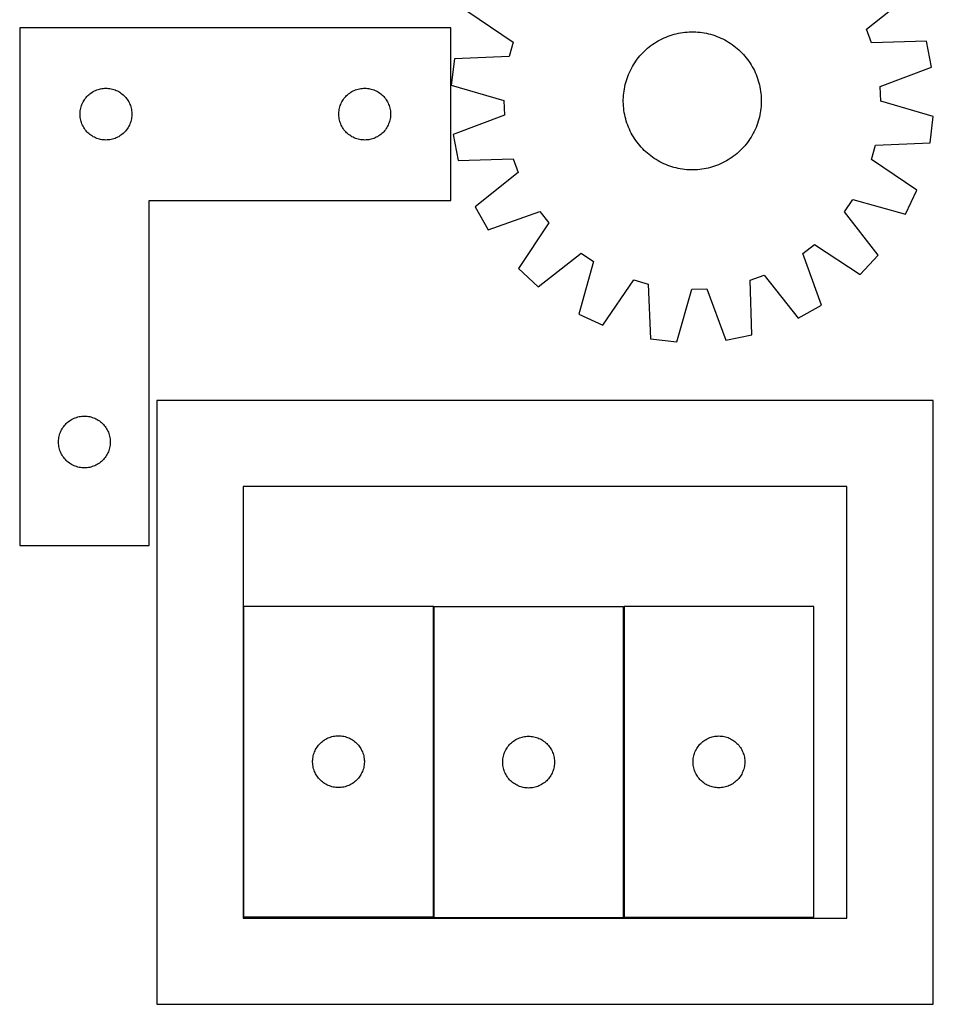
# Model space of a CAD drawing. Header units: millimetres. Extents: x 7 to 1493, y 7 to 2993.
# Tile 4 of 17: x 964 to 1493, y 7 to 578. Entities that reach past the tile are written whole.
import ezdxf

# ---------------------------------------------------------------- set-up
doc = ezdxf.new("R2010")
doc.units = ezdxf.units.MM
doc.layers.add('CUT', color=7, linetype='CONTINUOUS', true_color=0x000000)

msp = doc.modelspace()

# ---------------------------------------------------------------- linework, layer by layer
at = {"layer": 'CUT'}
for p, q in [((1454.745867, 572.196116), (1479.618706, 591.952548)), ((1223.707961, 582.372326), (1249.988307, 564.530853)), ((963.856037, 572.90188), (963.856037, 272.90188)), ((1213.856037, 572.90188), (963.856037, 572.90188)), ((1213.856037, 472.90188), (1213.856037, 572.90188)), ((1457.698694, 564.14626), (1454.745867, 572.196116)), ((1332.944262, 564.738205), (1334.027041, 565.375855)), ((1334.027041, 565.375855), (1335.129314, 565.97918)), ((1335.129314, 565.97918), (1336.249994, 566.547583)), ((1336.249994, 566.547583), (1337.387975, 567.080505)), ((1337.387975, 567.080505), (1338.542134, 567.577419)), ((1338.542134, 567.577419), (1339.711332, 568.037835)), ((1339.711332, 568.037835), (1340.894415, 568.461298)), ((1340.894415, 568.461298), (1342.090216, 568.847391)), ((1342.090216, 568.847391), (1343.297554, 569.195732)), ((1343.297554, 569.195732), (1344.515238, 569.505978)), ((1344.515238, 569.505978), (1345.742066, 569.777823)), ((1345.742066, 569.777823), (1346.976828, 570.010998)), ((1346.976828, 570.010998), (1348.218304, 570.205273)), ((1348.218304, 570.205273), (1349.465271, 570.360456)), ((1349.465271, 570.360456), (1350.716496, 570.476394)), ((1350.716496, 570.476394), (1351.970746, 570.552974)), ((1351.970746, 570.552974), (1353.226782, 570.590119)), ((1353.226782, 570.590119), (1354.483365, 570.587792)), ((1354.483365, 570.587792), (1355.739255, 570.545996)), ((1355.739255, 570.545996), (1356.993213, 570.464773)), ((1356.993213, 570.464773), (1358.244001, 570.344201)), ((1358.244001, 570.344201), (1359.490384, 570.184401)), ((1359.490384, 570.184401), (1360.731132, 569.98553)), ((1360.731132, 569.98553), (1361.965022, 569.747785)), ((1361.965022, 569.747785), (1363.190835, 569.471399)), ((1363.190835, 569.471399), (1364.407362, 569.156646)), ((1364.407362, 569.156646), (1365.613402, 568.803836)), ((1365.613402, 568.803836), (1366.807764, 568.413318)), ((1366.807764, 568.413318), (1367.989271, 567.985476)), ((1367.989271, 567.985476), (1369.156756, 567.520734)), ((1369.156756, 567.520734), (1370.309067, 567.019549)), ((1370.309067, 567.019549), (1371.445067, 566.482417)), ((1371.445067, 566.482417), (1372.563635, 565.909867)), ((1372.563635, 565.909867), (1373.663666, 565.302464)), ((1373.663666, 565.302464), (1374.744076, 564.660809)), ((1489.446895, 565.159405), (1457.698694, 564.14626)), ((1492.420619, 550.063462), (1489.446895, 565.159405)), ((1249.988307, 564.530853), (1247.645607, 556.282755)), ((1325.107559, 558.483609), (1325.997742, 559.370503)), ((1325.997742, 559.370503), (1326.915345, 560.228997)), ((1326.915345, 560.228997), (1327.85946, 561.058245)), ((1327.85946, 561.058245), (1328.829157, 561.857429)), ((1328.829157, 561.857429), (1329.823479, 562.625759)), ((1329.823479, 562.625759), (1330.841444, 563.362478)), ((1330.841444, 563.362478), (1331.882047, 564.066858)), ((1331.882047, 564.066858), (1332.944262, 564.738205)), ((1374.744076, 564.660809), (1375.803797, 563.985533)), ((1375.803797, 563.985533), (1376.841785, 563.277304)), ((1376.841785, 563.277304), (1377.857015, 562.536821)), ((1377.857015, 562.536821), (1378.848484, 561.764814)), ((1378.848484, 561.764814), (1379.815215, 560.962045)), ((1379.815215, 560.962045), (1380.756253, 560.129306)), ((1380.756253, 560.129306), (1381.670671, 559.26742)), ((1381.670671, 559.26742), (1382.557564, 558.377236)), ((1215.910518, 554.919353), (1214.073794, 539.643326)), ((1247.645607, 556.282755), (1215.910518, 554.919353)), ((1320.389445, 552.616736), (1321.097674, 553.654724)), ((1321.097674, 553.654724), (1321.838157, 554.669954)), ((1321.838157, 554.669954), (1322.610164, 555.661423)), ((1322.610164, 555.661423), (1323.412933, 556.628154)), ((1323.412933, 556.628154), (1324.245672, 557.569192)), ((1324.245672, 557.569192), (1325.107559, 558.483609)), ((1382.557564, 558.377236), (1383.416058, 557.459633)), ((1383.416058, 557.459633), (1384.245306, 556.515518)), ((1384.245306, 556.515518), (1385.04449, 555.545821)), ((1385.04449, 555.545821), (1385.81282, 554.551499)), ((1385.81282, 554.551499), (1386.549539, 553.533534)), ((1386.549539, 553.533534), (1387.253919, 552.492931)), ((1317.355429, 547.122006), (1317.892561, 548.258006)), ((1317.892561, 548.258006), (1318.465111, 549.376574)), ((1318.465111, 549.376574), (1319.072514, 550.476605)), ((1319.072514, 550.476605), (1319.714169, 551.557015)), ((1319.714169, 551.557015), (1320.389445, 552.616736)), ((1387.253919, 552.492931), (1387.925266, 551.430716)), ((1387.925266, 551.430716), (1388.562916, 550.347938)), ((1388.562916, 550.347938), (1389.166241, 549.245664)), ((1389.166241, 549.245664), (1389.734644, 548.124984)), ((1389.734644, 548.124984), (1390.267566, 546.987003)), ((1462.66007, 538.960107), (1492.420619, 550.063462)), ((1315.218332, 541.220301), (1315.571142, 542.426341)), ((1315.571142, 542.426341), (1315.96166, 543.620703)), ((1315.96166, 543.620703), (1316.389502, 544.80221)), ((1316.389502, 544.80221), (1316.854244, 545.969695)), ((1316.854244, 545.969695), (1317.355429, 547.122006)), ((1390.267566, 546.987003), (1390.76448, 545.832844)), ((1390.76448, 545.832844), (1391.224896, 544.663646)), ((1391.224896, 544.663646), (1391.648359, 543.480563)), ((1391.648359, 543.480563), (1392.034452, 542.284762)), ((1392.034452, 542.284762), (1392.382793, 541.077424)), ((1007.14963, 536.319186), (1007.849229, 536.646633)), ((1007.849229, 536.646633), (1008.564756, 536.937632)), ((1008.564756, 536.937632), (1009.294315, 537.191411)), ((1009.294315, 537.191411), (1010.035971, 537.407296)), ((1010.035971, 537.407296), (1010.787756, 537.584715)), ((1010.787756, 537.584715), (1011.547679, 537.723198)), ((1011.547679, 537.723198), (1012.313722, 537.822378)), ((1012.313722, 537.822378), (1013.083856, 537.881991)), ((1013.083856, 537.881991), (1013.856037, 537.90188)), ((1013.856037, 537.90188), (1014.628219, 537.881991)), ((1014.628219, 537.881991), (1015.398352, 537.822378)), ((1015.398352, 537.822378), (1016.164396, 537.723198)), ((1016.164396, 537.723198), (1016.924318, 537.584715)), ((1016.924318, 537.584715), (1017.676104, 537.407296)), ((1017.676104, 537.407296), (1018.41776, 537.191411)), ((1018.41776, 537.191411), (1019.147319, 536.937632)), ((1019.147319, 536.937632), (1019.862846, 536.646633)), ((1019.862846, 536.646633), (1020.562444, 536.319186)), ((1157.14963, 536.319186), (1157.849229, 536.646633)), ((1157.849229, 536.646633), (1158.564756, 536.937632)), ((1158.564756, 536.937632), (1159.294315, 537.191411)), ((1159.294315, 537.191411), (1160.035971, 537.407296)), ((1160.035971, 537.407296), (1160.787756, 537.584715)), ((1160.787756, 537.584715), (1161.547679, 537.723198)), ((1161.547679, 537.723198), (1162.313722, 537.822378)), ((1162.313722, 537.822378), (1163.083856, 537.881991)), ((1163.083856, 537.881991), (1163.856037, 537.90188)), ((1163.856037, 537.90188), (1164.628219, 537.881991)), ((1164.628219, 537.881991), (1165.398352, 537.822378)), ((1165.398352, 537.822378), (1166.164396, 537.723198)), ((1166.164396, 537.723198), (1166.924318, 537.584715)), ((1166.924318, 537.584715), (1167.676104, 537.407296)), ((1167.676104, 537.407296), (1168.41776, 537.191411)), ((1168.41776, 537.191411), (1169.147319, 536.937632)), ((1169.147319, 536.937632), (1169.862846, 536.646633)), ((1169.862846, 536.646633), (1170.562444, 536.319186)), ((1214.073794, 539.643326), (1244.581207, 530.796151)), ((1314.190577, 536.303323), (1314.389448, 537.544071)), ((1314.389448, 537.544071), (1314.627193, 538.777961)), ((1314.627193, 538.777961), (1314.903579, 540.003774)), ((1314.903579, 540.003774), (1315.218332, 541.220301)), ((1392.382793, 541.077424), (1392.693039, 539.85974)), ((1392.693039, 539.85974), (1392.964884, 538.632912)), ((1392.964884, 538.632912), (1393.198059, 537.39815)), ((1393.198059, 537.39815), (1393.392334, 536.156674)), ((1462.980832, 530.391766), (1462.66007, 538.960107)), ((1000.996318, 530.623772), (1001.410882, 531.275536)), ((1001.410882, 531.275536), (1001.858449, 531.905094)), ((1001.858449, 531.905094), (1002.337831, 532.510778)), ((1002.337831, 532.510778), (1002.847757, 533.09098)), ((1002.847757, 533.09098), (1003.386875, 533.644163)), ((1003.386875, 533.644163), (1003.953755, 534.168859)), ((1003.953755, 534.168859), (1004.546895, 534.663677)), ((1004.546895, 534.663677), (1005.164721, 535.127305)), ((1005.164721, 535.127305), (1005.805594, 535.558513)), ((1005.805594, 535.558513), (1006.467816, 535.956159)), ((1006.467816, 535.956159), (1007.14963, 536.319186)), ((1020.562444, 536.319186), (1021.244258, 535.956159)), ((1021.244258, 535.956159), (1021.90648, 535.558513)), ((1021.90648, 535.558513), (1022.547354, 535.127305)), ((1022.547354, 535.127305), (1023.16518, 534.663677)), ((1023.16518, 534.663677), (1023.758319, 534.168859)), ((1023.758319, 534.168859), (1024.3252, 533.644163)), ((1024.3252, 533.644163), (1024.864318, 533.09098)), ((1024.864318, 533.09098), (1025.374244, 532.510778)), ((1025.374244, 532.510778), (1025.853626, 531.905094)), ((1025.853626, 531.905094), (1026.301193, 531.275536)), ((1026.301193, 531.275536), (1026.715757, 530.623772)), ((1150.996318, 530.623772), (1151.410882, 531.275536)), ((1151.410882, 531.275536), (1151.858449, 531.905094)), ((1151.858449, 531.905094), (1152.337831, 532.510778)), ((1152.337831, 532.510778), (1152.847757, 533.09098)), ((1152.847757, 533.09098), (1153.386875, 533.644163)), ((1153.386875, 533.644163), (1153.953755, 534.168859)), ((1153.953755, 534.168859), (1154.546895, 534.663677)), ((1154.546895, 534.663677), (1155.164721, 535.127305)), ((1155.164721, 535.127305), (1155.805594, 535.558513)), ((1155.805594, 535.558513), (1156.467816, 535.956159)), ((1156.467816, 535.956159), (1157.14963, 536.319186)), ((1170.562444, 536.319186), (1171.244258, 535.956159)), ((1171.244258, 535.956159), (1171.90648, 535.558513)), ((1171.90648, 535.558513), (1172.547354, 535.127305)), ((1172.547354, 535.127305), (1173.16518, 534.663677)), ((1173.16518, 534.663677), (1173.758319, 534.168859)), ((1173.758319, 534.168859), (1174.3252, 533.644163)), ((1174.3252, 533.644163), (1174.864318, 533.09098)), ((1174.864318, 533.09098), (1175.374244, 532.510778)), ((1175.374244, 532.510778), (1175.853626, 531.905094)), ((1175.853626, 531.905094), (1176.301193, 531.275536)), ((1176.301193, 531.275536), (1176.715757, 530.623772)), ((1244.581207, 530.796151), (1244.901969, 522.22781)), ((1313.784859, 530.039721), (1313.787186, 531.296304)), ((1313.787186, 531.296304), (1313.828982, 532.552194)), ((1313.828982, 532.552194), (1313.910205, 533.806152)), ((1313.910205, 533.806152), (1314.030777, 535.05694)), ((1314.030777, 535.05694), (1314.190577, 536.303323)), ((1393.392334, 536.156674), (1393.547517, 534.909707)), ((1393.547517, 534.909707), (1393.663455, 533.658482)), ((1393.663455, 533.658482), (1393.740035, 532.404232)), ((1393.740035, 532.404232), (1393.77718, 531.148196)), ((1393.77718, 531.148196), (1393.774853, 529.891613)), ((998.980197, 524.827855), (999.099068, 525.591091)), ((999.099068, 525.591091), (999.257072, 526.347196)), ((999.257072, 526.347196), (999.453789, 527.094164)), ((999.453789, 527.094164), (999.688699, 527.830016)), ((999.688699, 527.830016), (999.961178, 528.552798)), ((999.961178, 528.552798), (1000.270503, 529.260596)), ((1000.270503, 529.260596), (1000.615855, 529.951531)), ((1000.615855, 529.951531), (1000.996318, 530.623772)), ((1026.715757, 530.623772), (1027.096219, 529.951531)), ((1027.096219, 529.951531), (1027.441571, 529.260596)), ((1027.441571, 529.260596), (1027.750897, 528.552798)), ((1027.750897, 528.552798), (1028.023376, 527.830016)), ((1028.023376, 527.830016), (1028.258285, 527.094164)), ((1028.258285, 527.094164), (1028.455003, 526.347196)), ((1028.455003, 526.347196), (1028.613007, 525.591091)), ((1028.613007, 525.591091), (1028.731877, 524.827855)), ((1148.980197, 524.827855), (1149.099068, 525.591091)), ((1149.099068, 525.591091), (1149.257072, 526.347196)), ((1149.257072, 526.347196), (1149.453789, 527.094164)), ((1149.453789, 527.094164), (1149.688699, 527.830016)), ((1149.688699, 527.830016), (1149.961178, 528.552798)), ((1149.961178, 528.552798), (1150.270503, 529.260596)), ((1150.270503, 529.260596), (1150.615855, 529.951531)), ((1150.615855, 529.951531), (1150.996318, 530.623772)), ((1176.715757, 530.623772), (1177.096219, 529.951531)), ((1177.096219, 529.951531), (1177.441571, 529.260596)), ((1177.441571, 529.260596), (1177.750897, 528.552798)), ((1177.750897, 528.552798), (1178.023376, 527.830016)), ((1178.023376, 527.830016), (1178.258285, 527.094164)), ((1178.258285, 527.094164), (1178.455003, 526.347196)), ((1178.455003, 526.347196), (1178.613007, 525.591091)), ((1178.613007, 525.591091), (1178.731877, 524.827855)), ((1313.822004, 528.783685), (1313.784859, 530.039721)), ((1313.898584, 527.529435), (1313.822004, 528.783685)), ((1314.014522, 526.27821), (1313.898584, 527.529435)), ((1314.169706, 525.031243), (1314.014522, 526.27821)), ((1314.36398, 523.789767), (1314.169706, 525.031243)), ((1393.531262, 526.130978), (1393.371462, 524.884594)), ((1393.651834, 527.381765), (1393.531262, 526.130978)), ((1393.733057, 528.635723), (1393.651834, 527.381765)), ((1393.774853, 529.891613), (1393.733057, 528.635723)), ((1493.488245, 521.544591), (1462.980832, 530.391766)), ((998.86101, 523.288099), (998.900774, 524.059512)), ((998.86101, 522.515661), (998.86101, 523.288099)), ((998.900774, 521.744248), (998.86101, 522.515661)), ((998.900774, 524.059512), (998.980197, 524.827855)), ((998.980197, 520.975905), (998.900774, 521.744248)), ((999.099068, 520.212669), (998.980197, 520.975905)), ((999.257072, 519.456564), (999.099068, 520.212669)), ((999.453789, 518.709595), (999.257072, 519.456564)), ((1028.455003, 519.456564), (1028.258285, 518.709595)), ((1028.613007, 520.212669), (1028.455003, 519.456564)), ((1028.731877, 520.975905), (1028.613007, 520.212669)), ((1028.731877, 524.827855), (1028.8113, 524.059512)), ((1028.8113, 521.744248), (1028.731877, 520.975905)), ((1028.8113, 524.059512), (1028.851064, 523.288099)), ((1028.851064, 522.515661), (1028.8113, 521.744248)), ((1028.851064, 523.288099), (1028.851064, 522.515661)), ((1148.86101, 523.288099), (1148.900774, 524.059512)), ((1148.86101, 522.515661), (1148.86101, 523.288099)), ((1148.900774, 521.744248), (1148.86101, 522.515661)), ((1148.900774, 524.059512), (1148.980197, 524.827855)), ((1148.980197, 520.975905), (1148.900774, 521.744248)), ((1149.099068, 520.212669), (1148.980197, 520.975905)), ((1149.257072, 519.456564), (1149.099068, 520.212669)), ((1149.453789, 518.709595), (1149.257072, 519.456564)), ((1178.455003, 519.456564), (1178.258285, 518.709595)), ((1178.613007, 520.212669), (1178.455003, 519.456564)), ((1178.731877, 520.975905), (1178.613007, 520.212669)), ((1178.731877, 524.827855), (1178.8113, 524.059512)), ((1178.8113, 521.744248), (1178.731877, 520.975905)), ((1178.8113, 524.059512), (1178.851064, 523.288099)), ((1178.851064, 522.515661), (1178.8113, 521.744248)), ((1178.851064, 523.288099), (1178.851064, 522.515661)), ((1244.901969, 522.22781), (1215.14142, 511.124455)), ((1314.597155, 522.555005), (1314.36398, 523.789767)), ((1314.869, 521.328177), (1314.597155, 522.555005)), ((1315.179246, 520.110493), (1314.869, 521.328177)), ((1315.527587, 518.903155), (1315.179246, 520.110493)), ((1392.343707, 519.967616), (1391.990897, 518.761576)), ((1392.65846, 521.184143), (1392.343707, 519.967616)), ((1392.934846, 522.409956), (1392.65846, 521.184143)), ((1393.172591, 523.643846), (1392.934846, 522.409956)), ((1393.371462, 524.884594), (1393.172591, 523.643846)), ((1491.651521, 506.268564), (1493.488245, 521.544591)), ((999.688699, 517.973744), (999.453789, 518.709595)), ((999.961178, 517.250962), (999.688699, 517.973744)), ((1000.270503, 516.543164), (999.961178, 517.250962)), ((1000.615855, 515.852229), (1000.270503, 516.543164)), ((1000.996318, 515.179988), (1000.615855, 515.852229)), ((1001.410882, 514.528224), (1000.996318, 515.179988)), ((1001.858449, 513.898666), (1001.410882, 514.528224)), ((1002.337831, 513.292982), (1001.858449, 513.898666)), ((1025.853626, 513.898666), (1025.374244, 513.292982)), ((1026.301193, 514.528224), (1025.853626, 513.898666)), ((1026.715757, 515.179988), (1026.301193, 514.528224)), ((1027.096219, 515.852229), (1026.715757, 515.179988)), ((1027.441571, 516.543164), (1027.096219, 515.852229)), ((1027.750897, 517.250962), (1027.441571, 516.543164)), ((1028.023376, 517.973744), (1027.750897, 517.250962)), ((1028.258285, 518.709595), (1028.023376, 517.973744)), ((1149.688699, 517.973744), (1149.453789, 518.709595)), ((1149.961178, 517.250962), (1149.688699, 517.973744)), ((1150.270503, 516.543164), (1149.961178, 517.250962)), ((1150.615855, 515.852229), (1150.270503, 516.543164)), ((1150.996318, 515.179988), (1150.615855, 515.852229)), ((1151.410882, 514.528224), (1150.996318, 515.179988)), ((1151.858449, 513.898666), (1151.410882, 514.528224)), ((1152.337831, 513.292982), (1151.858449, 513.898666)), ((1175.853626, 513.898666), (1175.374244, 513.292982)), ((1176.301193, 514.528224), (1175.853626, 513.898666)), ((1176.715757, 515.179988), (1176.301193, 514.528224)), ((1177.096219, 515.852229), (1176.715757, 515.179988)), ((1177.441571, 516.543164), (1177.096219, 515.852229)), ((1177.750897, 517.250962), (1177.441571, 516.543164)), ((1178.023376, 517.973744), (1177.750897, 517.250962)), ((1178.258285, 518.709595), (1178.023376, 517.973744)), ((1315.91368, 517.707354), (1315.527587, 518.903155)), ((1316.337143, 516.524271), (1315.91368, 517.707354)), ((1316.797559, 515.355073), (1316.337143, 516.524271)), ((1317.294473, 514.200914), (1316.797559, 515.355073)), ((1317.827395, 513.062933), (1317.294473, 514.200914)), ((1390.20661, 514.065911), (1389.669478, 512.929911)), ((1390.707795, 515.218222), (1390.20661, 514.065911)), ((1391.172537, 516.385707), (1390.707795, 515.218222)), ((1391.600379, 517.567214), (1391.172537, 516.385707)), ((1391.990897, 518.761576), (1391.600379, 517.567214)), ((1002.847757, 512.71278), (1002.337831, 513.292982)), ((1003.386875, 512.159597), (1002.847757, 512.71278)), ((1003.953755, 511.634901), (1003.386875, 512.159597)), ((1004.546895, 511.140083), (1003.953755, 511.634901)), ((1005.164721, 510.676455), (1004.546895, 511.140083)), ((1005.805594, 510.245247), (1005.164721, 510.676455)), ((1006.467816, 509.847601), (1005.805594, 510.245247)), ((1007.14963, 509.484574), (1006.467816, 509.847601)), ((1007.849229, 509.157126), (1007.14963, 509.484574)), ((1008.564756, 508.866128), (1007.849229, 509.157126)), ((1009.294315, 508.612349), (1008.564756, 508.866128)), ((1010.035971, 508.396464), (1009.294315, 508.612349)), ((1010.787756, 508.219045), (1010.035971, 508.396464)), ((1011.547679, 508.080561), (1010.787756, 508.219045)), ((1012.313722, 507.981382), (1011.547679, 508.080561)), ((1013.083856, 507.921769), (1012.313722, 507.981382)), ((1013.856037, 507.90188), (1013.083856, 507.921769)), ((1014.628219, 507.921769), (1013.856037, 507.90188)), ((1015.398352, 507.981382), (1014.628219, 507.921769)), ((1016.164396, 508.080561), (1015.398352, 507.981382)), ((1016.924318, 508.219045), (1016.164396, 508.080561)), ((1017.676104, 508.396464), (1016.924318, 508.219045)), ((1018.41776, 508.612349), (1017.676104, 508.396464)), ((1019.147319, 508.866128), (1018.41776, 508.612349)), ((1019.862846, 509.157126), (1019.147319, 508.866128)), ((1020.562444, 509.484574), (1019.862846, 509.157126)), ((1021.244258, 509.847601), (1020.562444, 509.484574)), ((1021.90648, 510.245247), (1021.244258, 509.847601)), ((1022.547354, 510.676455), (1021.90648, 510.245247)), ((1023.16518, 511.140083), (1022.547354, 510.676455)), ((1023.758319, 511.634901), (1023.16518, 511.140083)), ((1024.3252, 512.159597), (1023.758319, 511.634901)), ((1024.864318, 512.71278), (1024.3252, 512.159597)), ((1025.374244, 513.292982), (1024.864318, 512.71278)), ((1152.847757, 512.71278), (1152.337831, 513.292982)), ((1153.386875, 512.159597), (1152.847757, 512.71278)), ((1153.953755, 511.634901), (1153.386875, 512.159597)), ((1154.546895, 511.140083), (1153.953755, 511.634901)), ((1155.164721, 510.676455), (1154.546895, 511.140083)), ((1155.805594, 510.245247), (1155.164721, 510.676455)), ((1156.467816, 509.847601), (1155.805594, 510.245247)), ((1157.14963, 509.484574), (1156.467816, 509.847601)), ((1157.849229, 509.157126), (1157.14963, 509.484574)), ((1158.564756, 508.866128), (1157.849229, 509.157126)), ((1159.294315, 508.612349), (1158.564756, 508.866128)), ((1160.035971, 508.396464), (1159.294315, 508.612349)), ((1160.787756, 508.219045), (1160.035971, 508.396464)), ((1161.547679, 508.080561), (1160.787756, 508.219045)), ((1162.313722, 507.981382), (1161.547679, 508.080561)), ((1163.083856, 507.921769), (1162.313722, 507.981382)), ((1163.856037, 507.90188), (1163.083856, 507.921769)), ((1164.628219, 507.921769), (1163.856037, 507.90188)), ((1165.398352, 507.981382), (1164.628219, 507.921769)), ((1166.164396, 508.080561), (1165.398352, 507.981382)), ((1166.924318, 508.219045), (1166.164396, 508.080561)), ((1167.676104, 508.396464), (1166.924318, 508.219045)), ((1168.41776, 508.612349), (1167.676104, 508.396464)), ((1169.147319, 508.866128), (1168.41776, 508.612349)), ((1169.862846, 509.157126), (1169.147319, 508.866128)), ((1170.562444, 509.484574), (1169.862846, 509.157126)), ((1171.244258, 509.847601), (1170.562444, 509.484574)), ((1171.90648, 510.245247), (1171.244258, 509.847601)), ((1172.547354, 510.676455), (1171.90648, 510.245247)), ((1173.16518, 511.140083), (1172.547354, 510.676455)), ((1173.758319, 511.634901), (1173.16518, 511.140083)), ((1174.3252, 512.159597), (1173.758319, 511.634901)), ((1174.864318, 512.71278), (1174.3252, 512.159597)), ((1175.374244, 513.292982), (1174.864318, 512.71278)), ((1215.14142, 511.124455), (1218.115144, 496.028512)), ((1318.395798, 511.942253), (1317.827395, 513.062933)), ((1318.999123, 510.839979), (1318.395798, 511.942253)), ((1319.636773, 509.757201), (1318.999123, 510.839979)), ((1320.30812, 508.694986), (1319.636773, 509.757201)), ((1321.0125, 507.654383), (1320.30812, 508.694986)), ((1387.172594, 508.571181), (1386.464365, 507.533193)), ((1387.84787, 509.630902), (1387.172594, 508.571181)), ((1388.489525, 510.711312), (1387.84787, 509.630902)), ((1389.096928, 511.811343), (1388.489525, 510.711312)), ((1389.669478, 512.929911), (1389.096928, 511.811343)), ((1321.749219, 506.636418), (1321.0125, 507.654383)), ((1322.517549, 505.642096), (1321.749219, 506.636418)), ((1323.316733, 504.672399), (1322.517549, 505.642096)), ((1324.145981, 503.728284), (1323.316733, 504.672399)), ((1325.004475, 502.810681), (1324.145981, 503.728284)), ((1325.891369, 501.920497), (1325.004475, 502.810681)), ((1382.454481, 502.704308), (1381.564297, 501.817414)), ((1383.316367, 503.618725), (1382.454481, 502.704308)), ((1384.149106, 504.559763), (1383.316367, 503.618725)), ((1384.951875, 505.526494), (1384.149106, 504.559763)), ((1385.723882, 506.517963), (1384.951875, 505.526494)), ((1386.464365, 507.533193), (1385.723882, 506.517963)), ((1457.573732, 496.657064), (1459.916432, 504.905162)), ((1459.916432, 504.905162), (1491.651521, 506.268564)), ((1218.115144, 496.028512), (1249.863345, 497.041657)), ((1249.863345, 497.041657), (1252.816172, 488.991801)), ((1326.805786, 501.058611), (1325.891369, 501.920497)), ((1327.746824, 500.225872), (1326.805786, 501.058611)), ((1328.713555, 499.423103), (1327.746824, 500.225872)), ((1329.705024, 498.651096), (1328.713555, 499.423103)), ((1330.720254, 497.910613), (1329.705024, 498.651096)), ((1331.758242, 497.202384), (1330.720254, 497.910613)), ((1332.817963, 496.527108), (1331.758242, 497.202384)), ((1333.898373, 495.885453), (1332.817963, 496.527108)), ((1374.617777, 496.449712), (1373.534999, 495.812062)), ((1375.679992, 497.121059), (1374.617777, 496.449712)), ((1376.720595, 497.825439), (1375.679992, 497.121059)), ((1377.73856, 498.562158), (1376.720595, 497.825439)), ((1378.732882, 499.330488), (1377.73856, 498.562158)), ((1379.702579, 500.129672), (1378.732882, 499.330488)), ((1380.646694, 500.95892), (1379.702579, 500.129672)), ((1381.564297, 501.817414), (1380.646694, 500.95892)), ((1483.854079, 478.815591), (1457.573732, 496.657064)), ((1334.998404, 495.27805), (1333.898373, 495.885453)), ((1336.116972, 494.7055), (1334.998404, 495.27805)), ((1337.252972, 494.168368), (1336.116972, 494.7055)), ((1338.405283, 493.667183), (1337.252972, 494.168368)), ((1339.572768, 493.202441), (1338.405283, 493.667183)), ((1340.754275, 492.774599), (1339.572768, 493.202441)), ((1341.948637, 492.384081), (1340.754275, 492.774599)), ((1343.154677, 492.031271), (1341.948637, 492.384081)), ((1344.371204, 491.716518), (1343.154677, 492.031271)), ((1345.597017, 491.440132), (1344.371204, 491.716518)), ((1346.830907, 491.202387), (1345.597017, 491.440132)), ((1348.071655, 491.003516), (1346.830907, 491.202387)), ((1349.318039, 490.843716), (1348.071655, 491.003516)), ((1350.568826, 490.723144), (1349.318039, 490.843716)), ((1351.822784, 490.641921), (1350.568826, 490.723144)), ((1358.096768, 490.827461), (1356.845543, 490.711523)), ((1359.343735, 490.982644), (1358.096768, 490.827461)), ((1360.585211, 491.176919), (1359.343735, 490.982644)), ((1361.819973, 491.410094), (1360.585211, 491.176919)), ((1363.046801, 491.681939), (1361.819973, 491.410094)), ((1364.264485, 491.992185), (1363.046801, 491.681939)), ((1365.471823, 492.340526), (1364.264485, 491.992185)), ((1366.667624, 492.726619), (1365.471823, 492.340526)), ((1367.850707, 493.150082), (1366.667624, 492.726619)), ((1369.019905, 493.610498), (1367.850707, 493.150082)), ((1370.174064, 494.107412), (1369.019905, 493.610498)), ((1371.312045, 494.640334), (1370.174064, 494.107412)), ((1372.432725, 495.208737), (1371.312045, 494.640334)), ((1373.534999, 495.812062), (1372.432725, 495.208737)), ((1252.816172, 488.991801), (1227.943333, 469.235369)), ((1353.078674, 490.600125), (1351.822784, 490.641921)), ((1354.335257, 490.597798), (1353.078674, 490.600125)), ((1355.591293, 490.634943), (1354.335257, 490.597798)), ((1356.845543, 490.711523), (1355.591293, 490.634943)), ((1477.386698, 464.854806), (1483.854079, 478.815591)), ((1038.856037, 272.90188), (1038.856037, 472.90188)), ((1038.856037, 472.90188), (1213.856037, 472.90188)), ((1227.943333, 469.235369), (1235.436415, 455.797204)), ((1442.006678, 466.244341), (1446.78352, 473.364815)), ((1446.78352, 473.364815), (1477.386698, 464.854806)), ((1235.436415, 455.797204), (1265.317669, 466.571497)), ((1265.317669, 466.571497), (1270.613517, 459.828102)), ((1461.487454, 441.155019), (1442.006678, 466.244341)), ((1270.613517, 459.828102), (1253.063114, 433.352488)), ((1417.803482, 442.130608), (1424.546876, 447.426456)), ((1424.546876, 447.426456), (1451.02249, 429.876053)), ((1264.34208, 422.887524), (1289.431403, 442.3683)), ((1289.431403, 442.3683), (1296.551876, 437.591458)), ((1428.577774, 412.249354), (1417.803482, 442.130608)), ((1451.02249, 429.876053), (1461.487454, 441.155019)), ((1296.551876, 437.591458), (1288.041867, 406.98828)), ((1253.063114, 433.352488), (1264.34208, 422.887524)), ((1387.333321, 426.676284), (1395.383177, 429.629111)), ((1395.383177, 429.629111), (1415.13961, 404.756272)), ((1302.002652, 400.520899), (1319.844125, 426.801246)), ((1319.844125, 426.801246), (1328.092223, 424.458546)), ((1328.092223, 424.458546), (1329.455625, 392.723457)), ((1388.346466, 394.928083), (1387.333321, 426.676284)), ((1344.731652, 390.886733), (1353.578827, 421.394146)), ((1353.578827, 421.394146), (1362.147168, 421.714908)), ((1362.147168, 421.714908), (1373.250523, 391.954359)), ((1415.13961, 404.756272), (1428.577774, 412.249354)), ((1288.041867, 406.98828), (1302.002652, 400.520899)), ((1373.250523, 391.954359), (1388.346466, 394.928083)), ((1329.455625, 392.723457), (1344.731652, 390.886733)), ((1493.449219, 357.032485), (1043.449219, 357.032485)), ((1043.449219, 357.032485), (1043.449219, 7.032485)), ((1493.449219, 7.032485), (1493.449219, 357.032485)), ((989.358449, 341.905094), (989.837831, 342.510778)), ((989.837831, 342.510778), (990.347757, 343.09098)), ((990.347757, 343.09098), (990.886875, 343.644163)), ((990.886875, 343.644163), (991.453755, 344.168859)), ((991.453755, 344.168859), (992.046895, 344.663677)), ((992.046895, 344.663677), (992.664721, 345.127305)), ((992.664721, 345.127305), (993.305594, 345.558513)), ((993.305594, 345.558513), (993.967816, 345.956159)), ((993.967816, 345.956159), (994.64963, 346.319186)), ((994.64963, 346.319186), (995.349229, 346.646633)), ((995.349229, 346.646633), (996.064756, 346.937632)), ((996.064756, 346.937632), (996.794315, 347.191411)), ((996.794315, 347.191411), (997.535971, 347.407296)), ((997.535971, 347.407296), (998.287756, 347.584715)), ((998.287756, 347.584715), (999.047679, 347.723198)), ((999.047679, 347.723198), (999.813722, 347.822378)), ((999.813722, 347.822378), (1000.583856, 347.881991)), ((1000.583856, 347.881991), (1001.356037, 347.90188)), ((1001.356037, 347.90188), (1002.128219, 347.881991)), ((1002.128219, 347.881991), (1002.898352, 347.822378)), ((1002.898352, 347.822378), (1003.664396, 347.723198)), ((1003.664396, 347.723198), (1004.424318, 347.584715)), ((1004.424318, 347.584715), (1005.176104, 347.407296)), ((1005.176104, 347.407296), (1005.91776, 347.191411)), ((1005.91776, 347.191411), (1006.647319, 346.937632)), ((1006.647319, 346.937632), (1007.362846, 346.646633)), ((1007.362846, 346.646633), (1008.062444, 346.319186)), ((1008.062444, 346.319186), (1008.744258, 345.956159)), ((1008.744258, 345.956159), (1009.40648, 345.558513)), ((1009.40648, 345.558513), (1010.047354, 345.127305)), ((1010.047354, 345.127305), (1010.66518, 344.663677)), ((1010.66518, 344.663677), (1011.258319, 344.168859)), ((1011.258319, 344.168859), (1011.8252, 343.644163)), ((1011.8252, 343.644163), (1012.364318, 343.09098)), ((1012.364318, 343.09098), (1012.874244, 342.510778)), ((1012.874244, 342.510778), (1013.353626, 341.905094)), ((986.757072, 336.347196), (986.953789, 337.094164)), ((986.953789, 337.094164), (987.188699, 337.830016)), ((987.188699, 337.830016), (987.461178, 338.552798)), ((987.461178, 338.552798), (987.770503, 339.260596)), ((987.770503, 339.260596), (988.115855, 339.951531)), ((988.115855, 339.951531), (988.496318, 340.623772)), ((988.496318, 340.623772), (988.910882, 341.275536)), ((988.910882, 341.275536), (989.358449, 341.905094)), ((1013.353626, 341.905094), (1013.801193, 341.275536)), ((1013.801193, 341.275536), (1014.215757, 340.623772)), ((1014.215757, 340.623772), (1014.596219, 339.951531)), ((1014.596219, 339.951531), (1014.941571, 339.260596)), ((1014.941571, 339.260596), (1015.250897, 338.552798)), ((1015.250897, 338.552798), (1015.523376, 337.830016)), ((1015.523376, 337.830016), (1015.758285, 337.094164)), ((1015.758285, 337.094164), (1015.955003, 336.347196)), ((986.36101, 333.288099), (986.400774, 334.059512)), ((986.36101, 332.515661), (986.36101, 333.288099)), ((986.400774, 331.744248), (986.36101, 332.515661)), ((986.400774, 334.059512), (986.480197, 334.827855)), ((986.480197, 330.975905), (986.400774, 331.744248)), ((986.480197, 334.827855), (986.599068, 335.591091)), ((986.599068, 330.212669), (986.480197, 330.975905)), ((986.599068, 335.591091), (986.757072, 336.347196)), ((1015.955003, 336.347196), (1016.113007, 335.591091)), ((1016.113007, 335.591091), (1016.231877, 334.827855)), ((1016.231877, 330.975905), (1016.113007, 330.212669)), ((1016.231877, 334.827855), (1016.3113, 334.059512)), ((1016.3113, 331.744248), (1016.231877, 330.975905)), ((1016.3113, 334.059512), (1016.351064, 333.288099)), ((1016.351064, 332.515661), (1016.3113, 331.744248)), ((1016.351064, 333.288099), (1016.351064, 332.515661)), ((986.757072, 329.456564), (986.599068, 330.212669)), ((986.953789, 328.709595), (986.757072, 329.456564)), ((987.188699, 327.973744), (986.953789, 328.709595)), ((987.461178, 327.250962), (987.188699, 327.973744)), ((987.770503, 326.543164), (987.461178, 327.250962)), ((988.115855, 325.852229), (987.770503, 326.543164)), ((988.496318, 325.179988), (988.115855, 325.852229)), ((1014.596219, 325.852229), (1014.215757, 325.179988)), ((1014.941571, 326.543164), (1014.596219, 325.852229)), ((1015.250897, 327.250962), (1014.941571, 326.543164)), ((1015.523376, 327.973744), (1015.250897, 327.250962)), ((1015.758285, 328.709595), (1015.523376, 327.973744)), ((1015.955003, 329.456564), (1015.758285, 328.709595)), ((1016.113007, 330.212669), (1015.955003, 329.456564)), ((988.910882, 324.528224), (988.496318, 325.179988)), ((989.358449, 323.898666), (988.910882, 324.528224)), ((989.837831, 323.292982), (989.358449, 323.898666)), ((990.347757, 322.71278), (989.837831, 323.292982)), ((990.886875, 322.159597), (990.347757, 322.71278)), ((991.453755, 321.634901), (990.886875, 322.159597)), ((992.046895, 321.140083), (991.453755, 321.634901)), ((992.664721, 320.676455), (992.046895, 321.140083)), ((993.305594, 320.245247), (992.664721, 320.676455)), ((993.967816, 319.847601), (993.305594, 320.245247)), ((994.64963, 319.484574), (993.967816, 319.847601)), ((1008.744258, 319.847601), (1008.062444, 319.484574)), ((1009.40648, 320.245247), (1008.744258, 319.847601)), ((1010.047354, 320.676455), (1009.40648, 320.245247)), ((1010.66518, 321.140083), (1010.047354, 320.676455)), ((1011.258319, 321.634901), (1010.66518, 321.140083)), ((1011.8252, 322.159597), (1011.258319, 321.634901)), ((1012.364318, 322.71278), (1011.8252, 322.159597)), ((1012.874244, 323.292982), (1012.364318, 322.71278)), ((1013.353626, 323.898666), (1012.874244, 323.292982)), ((1013.801193, 324.528224), (1013.353626, 323.898666)), ((1014.215757, 325.179988), (1013.801193, 324.528224)), ((995.349229, 319.157126), (994.64963, 319.484574)), ((996.064756, 318.866128), (995.349229, 319.157126)), ((996.794315, 318.612349), (996.064756, 318.866128)), ((997.535971, 318.396464), (996.794315, 318.612349)), ((998.287756, 318.219045), (997.535971, 318.396464)), ((999.047679, 318.080561), (998.287756, 318.219045)), ((999.813722, 317.981382), (999.047679, 318.080561)), ((1000.583856, 317.921769), (999.813722, 317.981382)), ((1001.356037, 317.90188), (1000.583856, 317.921769)), ((1002.128219, 317.921769), (1001.356037, 317.90188)), ((1002.898352, 317.981382), (1002.128219, 317.921769)), ((1003.664396, 318.080561), (1002.898352, 317.981382)), ((1004.424318, 318.219045), (1003.664396, 318.080561)), ((1005.176104, 318.396464), (1004.424318, 318.219045)), ((1005.91776, 318.612349), (1005.176104, 318.396464)), ((1006.647319, 318.866128), (1005.91776, 318.612349)), ((1007.362846, 319.157126), (1006.647319, 318.866128)), ((1008.062444, 319.484574), (1007.362846, 319.157126)), ((1443.449219, 307.032485), (1093.449219, 307.032485)), ((1093.449219, 307.032485), (1093.449219, 57.032485)), ((1443.449219, 57.032485), (1443.449219, 307.032485)), ((963.856037, 272.90188), (1038.856037, 272.90188)), ((1203.668919, 237.648729), (1093.668919, 237.648729)), ((1093.668919, 237.648729), (1093.668919, 57.648729)), ((1203.668919, 57.648729), (1203.668919, 237.648729)), ((1313.889347, 237.374834), (1203.889347, 237.374834)), ((1203.889347, 237.374834), (1203.889347, 57.374834)), ((1313.889347, 57.374834), (1313.889347, 237.374834)), ((1424.179753, 237.524721), (1314.179753, 237.524721)), ((1314.179753, 237.524721), (1314.179753, 57.524721)), ((1424.179753, 57.524721), (1424.179753, 237.524721)), ((1139.359777, 159.410526), (1139.977602, 159.874154)), ((1139.977602, 159.874154), (1140.618476, 160.305363)), ((1140.618476, 160.305363), (1141.280698, 160.703008)), ((1141.280698, 160.703008), (1141.962512, 161.066035)), ((1141.962512, 161.066035), (1142.66211, 161.393483)), ((1142.66211, 161.393483), (1143.377638, 161.684481)), ((1143.377638, 161.684481), (1144.107196, 161.93826)), ((1144.107196, 161.93826), (1144.848852, 162.154145)), ((1144.848852, 162.154145), (1145.600638, 162.331564)), ((1145.600638, 162.331564), (1146.36056, 162.470048)), ((1146.36056, 162.470048), (1147.126604, 162.569227)), ((1147.126604, 162.569227), (1147.896738, 162.62884)), ((1147.896738, 162.62884), (1148.668919, 162.648729)), ((1148.668919, 162.648729), (1149.4411, 162.62884)), ((1149.4411, 162.62884), (1150.211234, 162.569227)), ((1150.211234, 162.569227), (1150.977277, 162.470048)), ((1150.977277, 162.470048), (1151.7372, 162.331564)), ((1151.7372, 162.331564), (1152.488986, 162.154145)), ((1152.488986, 162.154145), (1153.230641, 161.93826)), ((1153.230641, 161.93826), (1153.9602, 161.684481)), ((1153.9602, 161.684481), (1154.675727, 161.393483)), ((1154.675727, 161.393483), (1155.375326, 161.066035)), ((1155.375326, 161.066035), (1156.05714, 160.703008)), ((1156.05714, 160.703008), (1156.719362, 160.305363)), ((1156.719362, 160.305363), (1157.360235, 159.874154)), ((1157.360235, 159.874154), (1157.978061, 159.410526)), ((1250.198031, 159.600259), (1250.838904, 160.031467)), ((1250.838904, 160.031467), (1251.501126, 160.429112)), ((1251.501126, 160.429112), (1252.18294, 160.79214)), ((1252.18294, 160.79214), (1252.882539, 161.119587)), ((1252.882539, 161.119587), (1253.598066, 161.410586)), ((1253.598066, 161.410586), (1254.327625, 161.664365)), ((1254.327625, 161.664365), (1255.06928, 161.88025)), ((1255.06928, 161.88025), (1255.821066, 162.057669)), ((1255.821066, 162.057669), (1256.580989, 162.196152)), ((1256.580989, 162.196152), (1257.347032, 162.295332)), ((1257.347032, 162.295332), (1258.117166, 162.354945)), ((1258.117166, 162.354945), (1258.889347, 162.374834)), ((1258.889347, 162.374834), (1259.661529, 162.354945)), ((1259.661529, 162.354945), (1260.431662, 162.295332)), ((1260.431662, 162.295332), (1261.197706, 162.196152)), ((1261.197706, 162.196152), (1261.957628, 162.057669)), ((1261.957628, 162.057669), (1262.709414, 161.88025)), ((1262.709414, 161.88025), (1263.45107, 161.664365)), ((1263.45107, 161.664365), (1264.180629, 161.410586)), ((1264.180629, 161.410586), (1264.896156, 161.119587)), ((1264.896156, 161.119587), (1265.595754, 160.79214)), ((1265.595754, 160.79214), (1266.277568, 160.429112)), ((1266.277568, 160.429112), (1266.93979, 160.031467)), ((1266.93979, 160.031467), (1267.580664, 159.600259)), ((1360.488436, 159.750146), (1361.12931, 160.181354)), ((1361.12931, 160.181354), (1361.791532, 160.579)), ((1361.791532, 160.579), (1362.473346, 160.942027)), ((1362.473346, 160.942027), (1363.172944, 161.269475)), ((1363.172944, 161.269475), (1363.888471, 161.560473)), ((1363.888471, 161.560473), (1364.61803, 161.814252)), ((1364.61803, 161.814252), (1365.359686, 162.030137)), ((1365.359686, 162.030137), (1366.111472, 162.207556)), ((1366.111472, 162.207556), (1366.871394, 162.346039)), ((1366.871394, 162.346039), (1367.637438, 162.445219)), ((1367.637438, 162.445219), (1368.407571, 162.504832)), ((1368.407571, 162.504832), (1369.179753, 162.524721)), ((1369.179753, 162.524721), (1369.951934, 162.504832)), ((1369.951934, 162.504832), (1370.722068, 162.445219)), ((1370.722068, 162.445219), (1371.488111, 162.346039)), ((1371.488111, 162.346039), (1372.248034, 162.207556)), ((1372.248034, 162.207556), (1372.999819, 162.030137)), ((1372.999819, 162.030137), (1373.741475, 161.814252)), ((1373.741475, 161.814252), (1374.471034, 161.560473)), ((1374.471034, 161.560473), (1375.186561, 161.269475)), ((1375.186561, 161.269475), (1375.886159, 160.942027)), ((1375.886159, 160.942027), (1376.567974, 160.579)), ((1376.567974, 160.579), (1377.230195, 160.181354)), ((1377.230195, 160.181354), (1377.871069, 159.750146)), ((1135.083385, 154.007445), (1135.428737, 154.69838)), ((1135.428737, 154.69838), (1135.809199, 155.370621)), ((1135.809199, 155.370621), (1136.223764, 156.022385)), ((1136.223764, 156.022385), (1136.67133, 156.651943)), ((1136.67133, 156.651943), (1137.150712, 157.257627)), ((1137.150712, 157.257627), (1137.660638, 157.837829)), ((1137.660638, 157.837829), (1138.199757, 158.391012)), ((1138.199757, 158.391012), (1138.766637, 158.915708)), ((1138.766637, 158.915708), (1139.359777, 159.410526)), ((1157.978061, 159.410526), (1158.571201, 158.915708)), ((1158.571201, 158.915708), (1159.138081, 158.391012)), ((1159.138081, 158.391012), (1159.677199, 157.837829)), ((1159.677199, 157.837829), (1160.187126, 157.257627)), ((1160.187126, 157.257627), (1160.666507, 156.651943)), ((1160.666507, 156.651943), (1161.114074, 156.022385)), ((1161.114074, 156.022385), (1161.528638, 155.370621)), ((1161.528638, 155.370621), (1161.909101, 154.69838)), ((1161.909101, 154.69838), (1162.254453, 154.007445)), ((1245.303813, 153.73355), (1245.649165, 154.424485)), ((1245.649165, 154.424485), (1246.029628, 155.096726)), ((1246.029628, 155.096726), (1246.444192, 155.74849)), ((1246.444192, 155.74849), (1246.891759, 156.378048)), ((1246.891759, 156.378048), (1247.371141, 156.983732)), ((1247.371141, 156.983732), (1247.881067, 157.563934)), ((1247.881067, 157.563934), (1248.420185, 158.117117)), ((1248.420185, 158.117117), (1248.987065, 158.641813)), ((1248.987065, 158.641813), (1249.580205, 159.136631)), ((1249.580205, 159.136631), (1250.198031, 159.600259)), ((1267.580664, 159.600259), (1268.19849, 159.136631)), ((1268.19849, 159.136631), (1268.791629, 158.641813)), ((1268.791629, 158.641813), (1269.35851, 158.117117)), ((1269.35851, 158.117117), (1269.897628, 157.563934)), ((1269.897628, 157.563934), (1270.407554, 156.983732)), ((1270.407554, 156.983732), (1270.886936, 156.378048)), ((1270.886936, 156.378048), (1271.334502, 155.74849)), ((1271.334502, 155.74849), (1271.749067, 155.096726)), ((1271.749067, 155.096726), (1272.129529, 154.424485)), ((1272.129529, 154.424485), (1272.474881, 153.73355)), ((1355.594219, 153.883437), (1355.939571, 154.574372)), ((1355.939571, 154.574372), (1356.320033, 155.246613)), ((1356.320033, 155.246613), (1356.734597, 155.898377)), ((1356.734597, 155.898377), (1357.182164, 156.527935)), ((1357.182164, 156.527935), (1357.661546, 157.133619)), ((1357.661546, 157.133619), (1358.171472, 157.713821)), ((1358.171472, 157.713821), (1358.71059, 158.267004)), ((1358.71059, 158.267004), (1359.277471, 158.7917)), ((1359.277471, 158.7917), (1359.87061, 159.286518)), ((1359.87061, 159.286518), (1360.488436, 159.750146)), ((1377.871069, 159.750146), (1378.488895, 159.286518)), ((1378.488895, 159.286518), (1379.082034, 158.7917)), ((1379.082034, 158.7917), (1379.648915, 158.267004)), ((1379.648915, 158.267004), (1380.188033, 157.713821)), ((1380.188033, 157.713821), (1380.697959, 157.133619)), ((1380.697959, 157.133619), (1381.177341, 156.527935)), ((1381.177341, 156.527935), (1381.624908, 155.898377)), ((1381.624908, 155.898377), (1382.039472, 155.246613)), ((1382.039472, 155.246613), (1382.419935, 154.574372)), ((1382.419935, 154.574372), (1382.765287, 153.883437)), ((1133.673892, 148.034948), (1133.713656, 148.806361)), ((1133.713656, 148.806361), (1133.793079, 149.574704)), ((1133.793079, 149.574704), (1133.91195, 150.337941)), ((1133.91195, 150.337941), (1134.069953, 151.094045)), ((1134.069953, 151.094045), (1134.266671, 151.841014)), ((1134.266671, 151.841014), (1134.50158, 152.576865)), ((1134.50158, 152.576865), (1134.774059, 153.299648)), ((1134.774059, 153.299648), (1135.083385, 154.007445)), ((1162.254453, 154.007445), (1162.563778, 153.299648)), ((1162.563778, 153.299648), (1162.836257, 152.576865)), ((1162.836257, 152.576865), (1163.071167, 151.841014)), ((1163.071167, 151.841014), (1163.267884, 151.094045)), ((1163.267884, 151.094045), (1163.425888, 150.337941)), ((1163.425888, 150.337941), (1163.544759, 149.574704)), ((1163.544759, 149.574704), (1163.624182, 148.806361)), ((1163.624182, 148.806361), (1163.663946, 148.034948)), ((1243.89432, 147.761053), (1243.934084, 148.532466)), ((1243.934084, 148.532466), (1244.013507, 149.300809)), ((1244.013507, 149.300809), (1244.132378, 150.064045)), ((1244.132378, 150.064045), (1244.290382, 150.82015)), ((1244.290382, 150.82015), (1244.487099, 151.567118)), ((1244.487099, 151.567118), (1244.722009, 152.30297)), ((1244.722009, 152.30297), (1244.994488, 153.025752)), ((1244.994488, 153.025752), (1245.303813, 153.73355)), ((1272.474881, 153.73355), (1272.784207, 153.025752)), ((1272.784207, 153.025752), (1273.056686, 152.30297)), ((1273.056686, 152.30297), (1273.291595, 151.567118)), ((1273.291595, 151.567118), (1273.488313, 150.82015)), ((1273.488313, 150.82015), (1273.646317, 150.064045)), ((1273.646317, 150.064045), (1273.765187, 149.300809)), ((1273.765187, 149.300809), (1273.84461, 148.532466)), ((1273.84461, 148.532466), (1273.884374, 147.761053)), ((1354.184726, 147.91094), (1354.22449, 148.682353)), ((1354.22449, 148.682353), (1354.303912, 149.450696)), ((1354.303912, 149.450696), (1354.422783, 150.213932)), ((1354.422783, 150.213932), (1354.580787, 150.970037)), ((1354.580787, 150.970037), (1354.777504, 151.717005)), ((1354.777504, 151.717005), (1355.012414, 152.452857)), ((1355.012414, 152.452857), (1355.284893, 153.175639)), ((1355.284893, 153.175639), (1355.594219, 153.883437)), ((1382.765287, 153.883437), (1383.074612, 153.175639)), ((1383.074612, 153.175639), (1383.347091, 152.452857)), ((1383.347091, 152.452857), (1383.582001, 151.717005)), ((1383.582001, 151.717005), (1383.778718, 150.970037)), ((1383.778718, 150.970037), (1383.936722, 150.213932)), ((1383.936722, 150.213932), (1384.055593, 149.450696)), ((1384.055593, 149.450696), (1384.135015, 148.682353)), ((1384.135015, 148.682353), (1384.17478, 147.91094)), ((1133.673892, 147.26251), (1133.673892, 148.034948)), ((1133.713656, 146.491097), (1133.673892, 147.26251)), ((1133.793079, 145.722754), (1133.713656, 146.491097)), ((1133.91195, 144.959518), (1133.793079, 145.722754)), ((1134.069953, 144.203413), (1133.91195, 144.959518)), ((1134.266671, 143.456445), (1134.069953, 144.203413)), ((1134.50158, 142.720593), (1134.266671, 143.456445)), ((1134.774059, 141.997811), (1134.50158, 142.720593)), ((1162.836257, 142.720593), (1162.563778, 141.997811)), ((1163.071167, 143.456445), (1162.836257, 142.720593)), ((1163.267884, 144.203413), (1163.071167, 143.456445)), ((1163.425888, 144.959518), (1163.267884, 144.203413)), ((1163.544759, 145.722754), (1163.425888, 144.959518)), ((1163.624182, 146.491097), (1163.544759, 145.722754)), ((1163.663946, 147.26251), (1163.624182, 146.491097)), ((1163.663946, 148.034948), (1163.663946, 147.26251)), ((1243.89432, 146.988615), (1243.89432, 147.761053)), ((1243.934084, 146.217202), (1243.89432, 146.988615)), ((1244.013507, 145.448859), (1243.934084, 146.217202)), ((1244.132378, 144.685622), (1244.013507, 145.448859)), ((1244.290382, 143.929518), (1244.132378, 144.685622)), ((1244.487099, 143.182549), (1244.290382, 143.929518)), ((1244.722009, 142.446698), (1244.487099, 143.182549)), ((1273.291595, 143.182549), (1273.056686, 142.446698)), ((1273.488313, 143.929518), (1273.291595, 143.182549)), ((1273.646317, 144.685622), (1273.488313, 143.929518)), ((1273.765187, 145.448859), (1273.646317, 144.685622)), ((1273.84461, 146.217202), (1273.765187, 145.448859)), ((1273.884374, 146.988615), (1273.84461, 146.217202)), ((1273.884374, 147.761053), (1273.884374, 146.988615)), ((1354.184726, 147.138502), (1354.184726, 147.91094)), ((1354.22449, 146.367089), (1354.184726, 147.138502)), ((1354.303912, 145.598746), (1354.22449, 146.367089)), ((1354.422783, 144.83551), (1354.303912, 145.598746)), ((1354.580787, 144.079405), (1354.422783, 144.83551)), ((1354.777504, 143.332436), (1354.580787, 144.079405)), ((1355.012414, 142.596585), (1354.777504, 143.332436)), ((1383.582001, 143.332436), (1383.347091, 142.596585)), ((1383.778718, 144.079405), (1383.582001, 143.332436)), ((1383.936722, 144.83551), (1383.778718, 144.079405)), ((1384.055593, 145.598746), (1383.936722, 144.83551)), ((1384.135015, 146.367089), (1384.055593, 145.598746)), ((1384.17478, 147.138502), (1384.135015, 146.367089)), ((1384.17478, 147.91094), (1384.17478, 147.138502)), ((1135.083385, 141.290013), (1134.774059, 141.997811)), ((1135.428737, 140.599078), (1135.083385, 141.290013)), ((1135.809199, 139.926837), (1135.428737, 140.599078)), ((1136.223764, 139.275073), (1135.809199, 139.926837)), ((1136.67133, 138.645515), (1136.223764, 139.275073)), ((1137.150712, 138.039831), (1136.67133, 138.645515)), ((1137.660638, 137.459629), (1137.150712, 138.039831)), ((1138.199757, 136.906446), (1137.660638, 137.459629)), ((1159.677199, 137.459629), (1159.138081, 136.906446)), ((1160.187126, 138.039831), (1159.677199, 137.459629)), ((1160.666507, 138.645515), (1160.187126, 138.039831)), ((1161.114074, 139.275073), (1160.666507, 138.645515)), ((1161.528638, 139.926837), (1161.114074, 139.275073)), ((1161.909101, 140.599078), (1161.528638, 139.926837)), ((1162.254453, 141.290013), (1161.909101, 140.599078)), ((1162.563778, 141.997811), (1162.254453, 141.290013)), ((1244.994488, 141.723915), (1244.722009, 142.446698)), ((1245.303813, 141.016118), (1244.994488, 141.723915)), ((1245.649165, 140.325183), (1245.303813, 141.016118)), ((1246.029628, 139.652942), (1245.649165, 140.325183)), ((1246.444192, 139.001178), (1246.029628, 139.652942)), ((1246.891759, 138.37162), (1246.444192, 139.001178)), ((1247.371141, 137.765936), (1246.891759, 138.37162)), ((1247.881067, 137.185734), (1247.371141, 137.765936)), ((1248.420185, 136.632551), (1247.881067, 137.185734)), ((1269.897628, 137.185734), (1269.35851, 136.632551)), ((1270.407554, 137.765936), (1269.897628, 137.185734)), ((1270.886936, 138.37162), (1270.407554, 137.765936)), ((1271.334502, 139.001178), (1270.886936, 138.37162)), ((1271.749067, 139.652942), (1271.334502, 139.001178)), ((1272.129529, 140.325183), (1271.749067, 139.652942)), ((1272.474881, 141.016118), (1272.129529, 140.325183)), ((1272.784207, 141.723915), (1272.474881, 141.016118)), ((1273.056686, 142.446698), (1272.784207, 141.723915)), ((1355.284893, 141.873803), (1355.012414, 142.596585)), ((1355.594219, 141.166005), (1355.284893, 141.873803)), ((1355.939571, 140.47507), (1355.594219, 141.166005)), ((1356.320033, 139.802829), (1355.939571, 140.47507)), ((1356.734597, 139.151065), (1356.320033, 139.802829)), ((1357.182164, 138.521507), (1356.734597, 139.151065)), ((1357.661546, 137.915823), (1357.182164, 138.521507)), ((1358.171472, 137.335621), (1357.661546, 137.915823)), ((1358.71059, 136.782438), (1358.171472, 137.335621)), ((1380.188033, 137.335621), (1379.648915, 136.782438)), ((1380.697959, 137.915823), (1380.188033, 137.335621)), ((1381.177341, 138.521507), (1380.697959, 137.915823)), ((1381.624908, 139.151065), (1381.177341, 138.521507)), ((1382.039472, 139.802829), (1381.624908, 139.151065)), ((1382.419935, 140.47507), (1382.039472, 139.802829)), ((1382.765287, 141.166005), (1382.419935, 140.47507)), ((1383.074612, 141.873803), (1382.765287, 141.166005)), ((1383.347091, 142.596585), (1383.074612, 141.873803)), ((1138.766637, 136.38175), (1138.199757, 136.906446)), ((1139.359777, 135.886932), (1138.766637, 136.38175)), ((1139.977602, 135.423304), (1139.359777, 135.886932)), ((1140.618476, 134.992096), (1139.977602, 135.423304)), ((1141.280698, 134.594451), (1140.618476, 134.992096)), ((1141.962512, 134.231423), (1141.280698, 134.594451)), ((1142.66211, 133.903976), (1141.962512, 134.231423)), ((1143.377638, 133.612977), (1142.66211, 133.903976)), ((1144.107196, 133.359198), (1143.377638, 133.612977)), ((1144.848852, 133.143313), (1144.107196, 133.359198)), ((1145.600638, 132.965894), (1144.848852, 133.143313)), ((1146.36056, 132.827411), (1145.600638, 132.965894)), ((1147.126604, 132.728231), (1146.36056, 132.827411)), ((1147.896738, 132.668618), (1147.126604, 132.728231)), ((1148.668919, 132.648729), (1147.896738, 132.668618)), ((1149.4411, 132.668618), (1148.668919, 132.648729)), ((1150.211234, 132.728231), (1149.4411, 132.668618)), ((1150.977277, 132.827411), (1150.211234, 132.728231)), ((1151.7372, 132.965894), (1150.977277, 132.827411)), ((1152.488986, 133.143313), (1151.7372, 132.965894)), ((1153.230641, 133.359198), (1152.488986, 133.143313)), ((1153.9602, 133.612977), (1153.230641, 133.359198)), ((1154.675727, 133.903976), (1153.9602, 133.612977)), ((1155.375326, 134.231423), (1154.675727, 133.903976)), ((1156.05714, 134.594451), (1155.375326, 134.231423)), ((1156.719362, 134.992096), (1156.05714, 134.594451)), ((1157.360235, 135.423304), (1156.719362, 134.992096)), ((1157.978061, 135.886932), (1157.360235, 135.423304)), ((1158.571201, 136.38175), (1157.978061, 135.886932)), ((1159.138081, 136.906446), (1158.571201, 136.38175)), ((1248.987065, 136.107855), (1248.420185, 136.632551)), ((1249.580205, 135.613037), (1248.987065, 136.107855)), ((1250.198031, 135.149409), (1249.580205, 135.613037)), ((1250.838904, 134.7182), (1250.198031, 135.149409)), ((1251.501126, 134.320555), (1250.838904, 134.7182)), ((1252.18294, 133.957528), (1251.501126, 134.320555)), ((1252.882539, 133.63008), (1252.18294, 133.957528)), ((1253.598066, 133.339082), (1252.882539, 133.63008)), ((1254.327625, 133.085303), (1253.598066, 133.339082)), ((1255.06928, 132.869418), (1254.327625, 133.085303)), ((1255.821066, 132.691999), (1255.06928, 132.869418)), ((1256.580989, 132.553515), (1255.821066, 132.691999)), ((1257.347032, 132.454336), (1256.580989, 132.553515)), ((1258.117166, 132.394723), (1257.347032, 132.454336)), ((1258.889347, 132.374834), (1258.117166, 132.394723)), ((1259.661529, 132.394723), (1258.889347, 132.374834)), ((1260.431662, 132.454336), (1259.661529, 132.394723)), ((1261.197706, 132.553515), (1260.431662, 132.454336)), ((1261.957628, 132.691999), (1261.197706, 132.553515)), ((1262.709414, 132.869418), (1261.957628, 132.691999)), ((1263.45107, 133.085303), (1262.709414, 132.869418)), ((1264.180629, 133.339082), (1263.45107, 133.085303)), ((1264.896156, 133.63008), (1264.180629, 133.339082)), ((1265.595754, 133.957528), (1264.896156, 133.63008)), ((1266.277568, 134.320555), (1265.595754, 133.957528)), ((1266.93979, 134.7182), (1266.277568, 134.320555)), ((1267.580664, 135.149409), (1266.93979, 134.7182)), ((1268.19849, 135.613037), (1267.580664, 135.149409)), ((1268.791629, 136.107855), (1268.19849, 135.613037)), ((1269.35851, 136.632551), (1268.791629, 136.107855)), ((1359.277471, 136.257742), (1358.71059, 136.782438)), ((1359.87061, 135.762924), (1359.277471, 136.257742)), ((1360.488436, 135.299296), (1359.87061, 135.762924)), ((1361.12931, 134.868088), (1360.488436, 135.299296)), ((1361.791532, 134.470442), (1361.12931, 134.868088)), ((1362.473346, 134.107415), (1361.791532, 134.470442)), ((1363.172944, 133.779967), (1362.473346, 134.107415)), ((1363.888471, 133.488969), (1363.172944, 133.779967)), ((1364.61803, 133.23519), (1363.888471, 133.488969)), ((1365.359686, 133.019305), (1364.61803, 133.23519)), ((1366.111472, 132.841886), (1365.359686, 133.019305)), ((1366.871394, 132.703403), (1366.111472, 132.841886)), ((1367.637438, 132.604223), (1366.871394, 132.703403)), ((1368.407571, 132.54461), (1367.637438, 132.604223)), ((1369.179753, 132.524721), (1368.407571, 132.54461)), ((1369.951934, 132.54461), (1369.179753, 132.524721)), ((1370.722068, 132.604223), (1369.951934, 132.54461)), ((1371.488111, 132.703403), (1370.722068, 132.604223)), ((1372.248034, 132.841886), (1371.488111, 132.703403)), ((1372.999819, 133.019305), (1372.248034, 132.841886)), ((1373.741475, 133.23519), (1372.999819, 133.019305)), ((1374.471034, 133.488969), (1373.741475, 133.23519)), ((1375.186561, 133.779967), (1374.471034, 133.488969)), ((1375.886159, 134.107415), (1375.186561, 133.779967)), ((1376.567974, 134.470442), (1375.886159, 134.107415)), ((1377.230195, 134.868088), (1376.567974, 134.470442)), ((1377.871069, 135.299296), (1377.230195, 134.868088)), ((1378.488895, 135.762924), (1377.871069, 135.299296)), ((1379.082034, 136.257742), (1378.488895, 135.762924)), ((1379.648915, 136.782438), (1379.082034, 136.257742)), ((1093.668919, 57.648729), (1203.668919, 57.648729)), ((1203.889347, 57.374834), (1313.889347, 57.374834)), ((1314.179753, 57.524721), (1424.179753, 57.524721)), ((1093.449219, 57.032485), (1443.449219, 57.032485)), ((1043.449219, 7.032485), (1493.449219, 7.032485))]:
    msp.add_line(p, q, dxfattribs=at)

doc.saveas('drawing.dxf')
